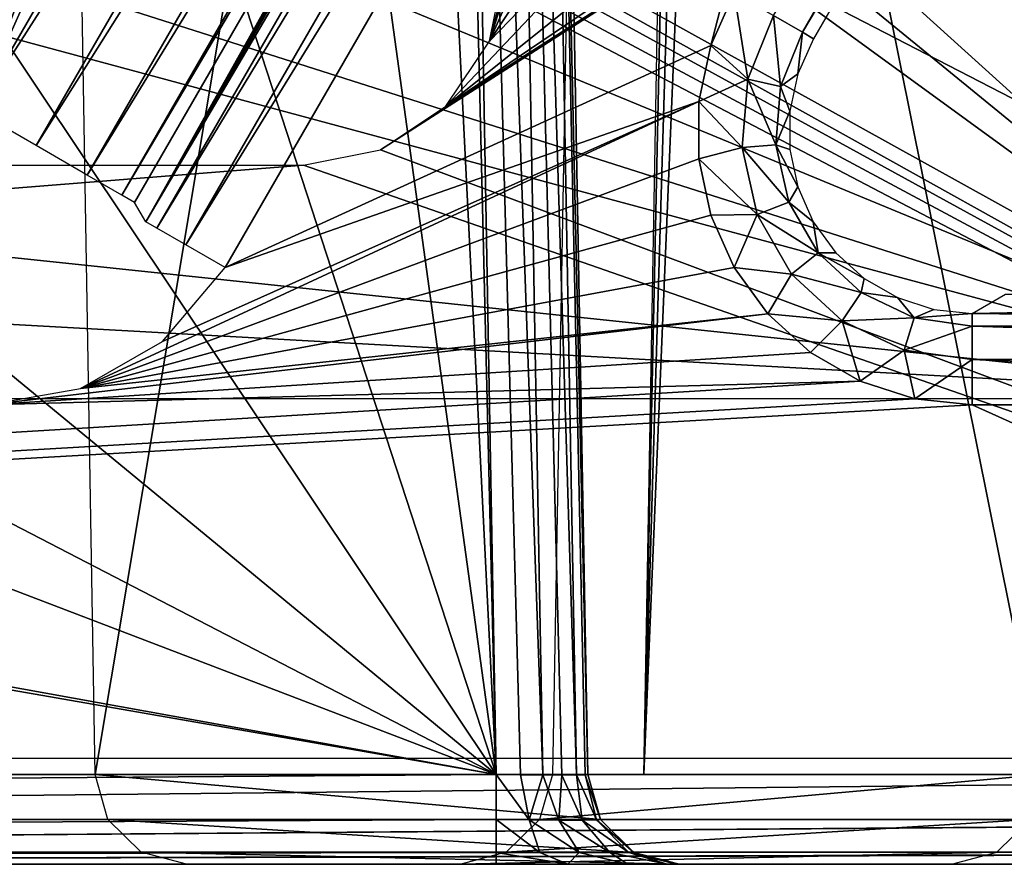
# Model space of a CAD drawing. Header units: millimetres. Extents: x -75 to 75, y -5 to 37.
# Tile 186 of 256: x 14.14 to 19.52, y -5 to -0.39. Entities that reach past the tile are written whole.
import ezdxf

# ---------------------------------------------------------------- set-up
doc = ezdxf.new("R2010")
doc.units = ezdxf.units.MM
doc.header["$LTSCALE"] = 101.851852
for name, color, linetype in [('398', 7, 'CONTINUOUS'), ('413', 7, 'CONTINUOUS'), ('550', 7, 'CONTINUOUS'), ('552', 7, 'CONTINUOUS'), ('553', 7, 'CONTINUOUS'), ('567', 7, 'CONTINUOUS'), ('571', 7, 'CONTINUOUS'), ('585', 7, 'CONTINUOUS'), ('602', 7, 'CONTINUOUS'), ('607', 7, 'CONTINUOUS'), ('611', 7, 'CONTINUOUS'), ('612', 7, 'CONTINUOUS'), ('663', 7, 'CONTINUOUS'), ('675', 7, 'CONTINUOUS'), ('681', 7, 'CONTINUOUS'), ('718', 7, 'CONTINUOUS'), ('734', 7, 'CONTINUOUS'), ('758', 7, 'CONTINUOUS'), ('761', 7, 'CONTINUOUS'), ('763', 7, 'CONTINUOUS'), ('778', 7, 'CONTINUOUS'), ('781', 7, 'CONTINUOUS'), ('782', 7, 'CONTINUOUS')]:
    doc.layers.add(name, color=color, linetype=linetype)

msp = doc.modelspace()

# ---------------------------------------------------------------- linework, layer by layer
at = {"layer": '398', "color": 251, "linetype": 'Continuous', "true_color": 0x464b4f}
for points in [[(19.0078, 8.2572, 160.5), (19.0881, 7.0358, 160.5), (16.7084, -0.5047, 160.5), (19.0078, 8.2572, 160.5)], [(16.793, -0.0814, 160.5), (19.0078, 8.2572, 160.5), (16.7084, -0.5047, 160.5), (16.793, -0.0814, 160.5)], [(19.0881, 7.0358, 160.5), (19.5419, 5.8989, 160.5), (16.7084, -0.5047, 160.5), (19.0881, 7.0358, 160.5)], [(19.5419, 5.8989, 160.5), (20.3248, 4.958, 160.5), (16.7084, -0.5047, 160.5), (19.5419, 5.8989, 160.5)], [(20.3248, 4.958, 160.5), (21.3602, 4.305, 160.5), (16.7084, -0.5047, 160.5), (20.3248, 4.958, 160.5)], [(16.4695, -0.8606, 160.5), (24.905, 4.538, 160.5), (16.1132, -1.098, 160.5), (16.4695, -0.8606, 160.5)], [(24.905, 4.538, 160.5), (25, -4.4214, 160.5), (16.1132, -1.098, 160.5), (24.905, 4.538, 160.5)], [(23.7682, 4.0842, 160.5), (24.905, 4.538, 160.5), (16.4695, -0.8606, 160.5), (23.7682, 4.0842, 160.5)], [(16.7084, -0.5047, 160.5), (21.3602, 4.305, 160.5), (16.4695, -0.8606, 160.5), (16.7084, -0.5047, 160.5)], [(21.3602, 4.305, 160.5), (22.5467, 4.0039, 160.5), (16.4695, -0.8606, 160.5), (21.3602, 4.305, 160.5)], [(22.5467, 4.0039, 160.5), (23.7682, 4.0842, 160.5), (16.4695, -0.8606, 160.5), (22.5467, 4.0039, 160.5)], [(16.1132, -1.098, 160.5), (25, -4.4214, 160.5), (15.6931, -1.1814, 160.5), (16.1132, -1.098, 160.5)], [(15.6931, -1.1814, 160.5), (-25, -4.4214, 160.5), (6.1335, -1.1814, 160.5), (15.6931, -1.1814, 160.5)], [(25, -4.4214, 160.5), (-25, -4.4214, 160.5), (15.6931, -1.1814, 160.5), (25, -4.4214, 160.5)]]:
    msp.add_3dface(points, dxfattribs=at)
at = {"layer": '413', "color": 251, "linetype": 'Continuous', "true_color": 0x464b4f}
for points in [[(15.8017, 8.6055, 162.5), (15.8017, 2.6098, 162.5), (21.4039, -2.456, 162.5), (15.8017, 8.6055, 162.5)], [(18.4178, 5.7264, 162.5), (15.8017, 8.6055, 162.5), (21.4039, -2.456, 162.5), (18.4178, 5.7264, 162.5)], [(19.1645, 4.6035, 162.5), (18.4178, 5.7264, 162.5), (21.4039, -2.456, 162.5), (19.1645, 4.6035, 162.5)], [(20.1849, 3.7219, 162.5), (19.1645, 4.6035, 162.5), (21.4039, -2.456, 162.5), (20.1849, 3.7219, 162.5)], [(15.8017, 2.6098, 162.5), (15.7643, 2.1535, 162.5), (21.4039, -2.456, 162.5), (15.8017, 2.6098, 162.5)], [(15.7643, 2.1535, 162.5), (15.6586, 1.726, 162.5), (21.4039, -2.456, 162.5), (15.7643, 2.1535, 162.5)], [(15.6586, 1.726, 162.5), (15.2588, 0.9528, 162.5), (21.4039, -2.456, 162.5), (15.6586, 1.726, 162.5)], [(15.2588, 0.9528, 162.5), (14.6411, 0.3399, 162.5), (21.4039, -2.456, 162.5), (15.2588, 0.9528, 162.5)], [(14.6411, 0.3399, 162.5), (13.8653, -0.0536, 162.5), (21.4039, -2.456, 162.5), (14.6411, 0.3399, 162.5)], [(13.8653, -0.0536, 162.5), (13.0018, -0.1901, 162.5), (21.4039, -2.456, 162.5), (13.8653, -0.0536, 162.5)], [(13.0018, -0.1901, 162.5), (6.6597, -0.9015, 162.5), (21.4039, -2.456, 162.5), (13.0018, -0.1901, 162.5)], [(21.4039, -2.456, 162.5), (-6.6597, -0.9015, 162.5), (-21.4039, -2.456, 162.5), (21.4039, -2.456, 162.5)], [(6.6597, -0.9015, 162.5), (-6.6597, -0.9015, 162.5), (21.4039, -2.456, 162.5), (6.6597, -0.9015, 162.5)]]:
    msp.add_3dface(points, dxfattribs=at)
at = {"layer": '550', "color": 251, "linetype": 'Continuous', "true_color": 0x565d62}
for points in [[(15.2642, -1.7415, 160), (19.5129, 5.6175, 160), (17.9162, -0.5282, 160), (15.2642, -1.7415, 160)], [(19.5129, 5.6175, 160), (18.0438, -0.2417, 160), (17.9162, -0.5282, 160), (19.5129, 5.6175, 160)], [(17.851, -0.8349, 160), (15.2642, -1.7415, 160), (17.9162, -0.5282, 160), (17.851, -0.8349, 160)], [(17.8509, -1.1484, 160), (14.4758, -2.4018, 160), (17.851, -0.8349, 160), (17.8509, -1.1484, 160)], [(14.4758, -2.4018, 160), (14.9235, -2.1454, 160), (17.851, -0.8349, 160), (14.4758, -2.4018, 160)], [(14.9235, -2.1454, 160), (15.2642, -1.7415, 160), (17.851, -0.8349, 160), (14.9235, -2.1454, 160)], [(17.916, -1.4549, 160), (14.4758, -2.4018, 160), (17.8509, -1.1484, 160), (17.916, -1.4549, 160)], [(18.0434, -1.7413, 160), (14.4758, -2.4018, 160), (17.916, -1.4549, 160), (18.0434, -1.7413, 160)], [(18.2276, -1.9948, 160), (14.4758, -2.4018, 160), (18.0434, -1.7413, 160), (18.2276, -1.9948, 160)], [(18.4604, -2.2046, 160), (13.9654, -2.4913, 160), (18.2276, -1.9948, 160), (18.4604, -2.2046, 160)], [(13.9654, -2.4913, 160), (14.4758, -2.4018, 160), (18.2276, -1.9948, 160), (13.9654, -2.4913, 160)], [(18.4604, -2.2046, 160), (18.7318, -2.3614, 160), (13.9654, -2.4913, 160), (18.4604, -2.2046, 160)], [(18.7318, -2.3614, 160), (19.0302, -2.4585, 160), (-24.9125, -5, 160), (18.7318, -2.3614, 160)], [(-24.9125, -5, 160), (13.9654, -2.4913, 160), (18.7318, -2.3614, 160), (-24.9125, -5, 160)], [(19.0302, -2.4585, 160), (19.3426, -2.4913, 160), (-24.9125, -5, 160), (19.0302, -2.4585, 160)], [(-24.9125, -5, 160), (19.3426, -2.4913, 160), (24.9125, -5, 160), (-24.9125, -5, 160)], [(19.3426, -2.4913, 160), (24.9917, -2.4913, 160), (24.9125, -5, 160), (19.3426, -2.4913, 160)]]:
    msp.add_3dface(points, dxfattribs=at)
at = {"layer": '552', "color": 251, "linetype": 'Continuous', "true_color": 0x565d62}
for points in [[(20.5297, -5, 169.7468), (-24.9125, -5, 160), (24.9125, -5, 169.7468), (20.5297, -5, 169.7468)], [(-24.9125, -5, 160), (24.9125, -5, 160), (24.9125, -5, 169.7468), (-24.9125, -5, 160)], [(-24.9125, -5, 160), (20.5297, -5, 169.7468), (16.7446, -5, 169.7468), (-24.9125, -5, 160)], [(-24.9125, -5, 160), (16.7446, -5, 169.7468), (-16.7446, -5, 169.7468), (-24.9125, -5, 160)], [(-17.5509, -5, 248.7532), (24.9125, -5, 250.2468), (-24.9125, -5, 248.7532), (-17.5509, -5, 248.7532)], [(24.9125, -5, 250.2468), (1.7467, -5, 250.2468), (-24.9125, -5, 248.7532), (24.9125, -5, 250.2468)], [(24.9125, -5, 250.2468), (-17.5509, -5, 248.7532), (-14.0554, -5, 248.7532), (24.9125, -5, 250.2468)], [(14.0554, -5, 248.7532), (24.9125, -5, 250.2468), (-14.0554, -5, 248.7532), (14.0554, -5, 248.7532)], [(14.4306, -5, 248.6801), (17.5509, -5, 248.7532), (14.0554, -5, 248.7532), (14.4306, -5, 248.6801)], [(17.5509, -5, 248.7532), (24.9125, -5, 250.2468), (14.0554, -5, 248.7532), (17.5509, -5, 248.7532)], [(14.7503, -5, 248.4723), (17.1605, -5, 248.6738), (14.4306, -5, 248.6801), (14.7503, -5, 248.4723)], [(17.1605, -5, 248.6738), (17.5509, -5, 248.7532), (14.4306, -5, 248.6801), (17.1605, -5, 248.6738)], [(14.9689, -5, 248.16), (16.8324, -5, 248.4486), (14.7503, -5, 248.4723), (14.9689, -5, 248.16)], [(16.8324, -5, 248.4486), (17.1605, -5, 248.6738), (14.7503, -5, 248.4723), (16.8324, -5, 248.4486)], [(16.6181, -5, 248.1133), (16.8324, -5, 248.4486), (14.9689, -5, 248.16), (16.6181, -5, 248.1133)], [(15.0547, -5, 247.7882), (16.6181, -5, 248.1133), (14.9689, -5, 248.16), (15.0547, -5, 247.7882)], [(17.7438, -5, 170.7816), (16.5517, -5, 247.7184), (15.0547, -5, 247.7882), (17.7438, -5, 170.7816)], [(16.5517, -5, 247.7184), (16.6181, -5, 248.1133), (15.0547, -5, 247.7882), (16.5517, -5, 247.7184)], [(19.2307, -5, 171.0013), (16.5517, -5, 247.7184), (17.7438, -5, 170.7816), (19.2307, -5, 171.0013)], [(16.7446, -5, 169.7468), (20.042, -5, 169.8418), (17.135, -5, 169.8262), (16.7446, -5, 169.7468)], [(20.5297, -5, 169.7468), (20.042, -5, 169.8418), (16.7446, -5, 169.7468), (20.5297, -5, 169.7468)], [(17.135, -5, 169.8262), (20.042, -5, 169.8418), (17.4631, -5, 170.0514), (17.135, -5, 169.8262)], [(17.4631, -5, 170.0514), (19.6264, -5, 170.112), (17.6774, -5, 170.3867), (17.4631, -5, 170.0514)], [(20.042, -5, 169.8418), (19.6264, -5, 170.112), (17.4631, -5, 170.0514), (20.042, -5, 169.8418)], [(24.9125, -5, 248.7532), (24.9125, -5, 250.2468), (17.5509, -5, 248.7532), (24.9125, -5, 248.7532)], [(17.6774, -5, 170.3867), (19.3422, -5, 170.518), (17.7304, -5, 170.58), (17.6774, -5, 170.3867)], [(19.6264, -5, 170.112), (19.3422, -5, 170.518), (17.6774, -5, 170.3867), (19.6264, -5, 170.112)], [(17.7304, -5, 170.58), (19.2307, -5, 171.0013), (17.7438, -5, 170.7816), (17.7304, -5, 170.58)], [(19.3422, -5, 170.518), (19.2307, -5, 171.0013), (17.7304, -5, 170.58), (19.3422, -5, 170.518)]]:
    msp.add_3dface(points, dxfattribs=at)
at = {"layer": '553', "color": 251, "linetype": 'Continuous', "true_color": 0x565d62}
for points in [[(18.0882, 6.3598, 167.5), (13.9046, -0.8864, 167.5), (17.5297, 7.2702, 167.5), (18.0882, 6.3598, 167.5)], [(17.5297, 7.2702, 167.5), (13.9046, -0.8864, 167.5), (16.4459, 5.7628, 167.5), (17.5297, 7.2702, 167.5)], [(16.4459, 5.7628, 167.5), (13.9046, -0.8864, 167.5), (15.2, 3.4862, 167.5), (16.4459, 5.7628, 167.5)], [(15.2, 3.4862, 167.5), (13.9046, -0.8864, 167.5), (13.4665, 1.5548, 167.5), (15.2, 3.4862, 167.5)]]:
    msp.add_3dface(points, dxfattribs=at)
at = {"layer": '567', "color": 251, "linetype": 'Continuous', "true_color": 0x565d62}
for points in [[(24.9917, -1.9914, 160.4913), (19.3426, -1.9914, 160.4913), (24.8865, -1.8862, 166.5175), (24.9917, -1.9914, 160.4913)], [(19.3426, -1.9914, 160.4913), (19.5248, -1.8862, 166.5175), (24.8865, -1.8862, 166.5175), (19.3426, -1.9914, 160.4913)]]:
    msp.add_3dface(points, dxfattribs=at)
at = {"layer": '571', "color": 251, "linetype": 'Continuous', "true_color": 0x565d62}
for points in [[(14.8313, -1.4915, 160.4913), (14.7705, -1.3863, 166.5175), (18.9541, 5.8599, 166.5175), (14.8313, -1.4915, 160.4913)], [(19.08, 5.8674, 160.4913), (14.8313, -1.4915, 160.4913), (19.0144, 5.8634, 163.6293), (19.08, 5.8674, 160.4913)], [(19.0144, 5.8634, 163.6293), (14.8313, -1.4915, 160.4913), (18.9541, 5.8599, 166.5175), (19.0144, 5.8634, 163.6293)]]:
    msp.add_3dface(points, dxfattribs=at)
at = {"layer": '585', "color": 251, "linetype": 'Continuous', "true_color": 0x565d62}
for points in [[(13.9046, -0.8864, 167.5), (18.0882, 6.3598, 167.5), (18.4162, 6.1705, 167.4255), (13.9046, -0.8864, 167.5)], [(14.2326, -1.0757, 167.4255), (13.9046, -0.8864, 167.5), (18.4162, 6.1705, 167.4255), (14.2326, -1.0757, 167.4255)], [(18.6953, 6.0094, 167.2132), (14.2326, -1.0757, 167.4255), (18.4162, 6.1705, 167.4255), (18.6953, 6.0094, 167.2132)], [(14.5117, -1.2368, 167.2132), (14.2326, -1.0757, 167.4255), (18.6953, 6.0094, 167.2132), (14.5117, -1.2368, 167.2132)], [(18.8839, 5.9004, 166.8947), (14.5117, -1.2368, 167.2132), (18.6953, 6.0094, 167.2132), (18.8839, 5.9004, 166.8947)], [(14.7003, -1.3458, 166.8947), (14.5117, -1.2368, 167.2132), (18.8839, 5.9004, 166.8947), (14.7003, -1.3458, 166.8947)], [(18.9541, 5.8599, 166.5175), (14.7003, -1.3458, 166.8947), (18.8839, 5.9004, 166.8947), (18.9541, 5.8599, 166.5175)], [(18.9541, 5.8599, 166.5175), (14.7705, -1.3863, 166.5175), (14.7003, -1.3458, 166.8947), (18.9541, 5.8599, 166.5175)]]:
    msp.add_3dface(points, dxfattribs=at)
at = {"layer": '602', "color": 251, "linetype": 'Continuous', "true_color": 0x565d62}
for points in [[(14.8313, -1.4915, 160.4913), (19.08, 5.8674, 160.4913), (19.1405, 5.8325, 160.245), (14.8313, -1.4915, 160.4913)], [(14.8313, -1.4915, 160.4913), (19.1405, 5.8325, 160.245), (14.8918, -1.5264, 160.245), (14.8313, -1.4915, 160.4913)], [(19.1405, 5.8325, 160.245), (19.2986, 5.7412, 160.0655), (14.8918, -1.5264, 160.245), (19.1405, 5.8325, 160.245)], [(14.8918, -1.5264, 160.245), (19.2986, 5.7412, 160.0655), (15.0499, -1.6177, 160.0655), (14.8918, -1.5264, 160.245)], [(19.2986, 5.7412, 160.0655), (19.5129, 5.6175, 160), (15.0499, -1.6177, 160.0655), (19.2986, 5.7412, 160.0655)], [(19.5129, 5.6175, 160), (15.2642, -1.7415, 160), (15.0499, -1.6177, 160.0655), (19.5129, 5.6175, 160)]]:
    msp.add_3dface(points, dxfattribs=at)
at = {"layer": '607', "color": 251, "linetype": 'Continuous', "true_color": 0x565d62}
for points in [[(18.4164, -0.4568, 160.2452), (18.2581, -0.3654, 160.0655), (21.3206, 4.5738, 160.245), (18.4164, -0.4568, 160.2452)], [(21.3811, 4.5389, 160.4913), (18.4164, -0.4568, 160.2452), (21.3206, 4.5738, 160.245), (21.3811, 4.5389, 160.4913)], [(18.4767, -0.4917, 160.4913), (18.4164, -0.4568, 160.2452), (21.3811, 4.5389, 160.4913), (18.4767, -0.4917, 160.4913)]]:
    msp.add_3dface(points, dxfattribs=at)
at = {"layer": '611', "color": 251, "linetype": 'Continuous', "true_color": 0x565d62}
for points in [[(19.3426, -1.9914, 160.4913), (24.9917, -2.0611, 160.2452), (19.3426, -2.0611, 160.2452), (19.3426, -1.9914, 160.4913)], [(19.3426, -1.9914, 160.4913), (24.9917, -1.9914, 160.4913), (24.9917, -2.0611, 160.2452), (19.3426, -1.9914, 160.4913)], [(24.9917, -2.0611, 160.2452), (24.9917, -2.2439, 160.0655), (19.3426, -2.0611, 160.2452), (24.9917, -2.0611, 160.2452)], [(19.3426, -2.0611, 160.2452), (24.9917, -2.2439, 160.0655), (19.3426, -2.2439, 160.0655), (19.3426, -2.0611, 160.2452)], [(24.9917, -2.4913, 160), (19.3426, -2.4913, 160), (19.3426, -2.2439, 160.0655), (24.9917, -2.4913, 160)], [(24.9917, -2.2439, 160.0655), (24.9917, -2.4913, 160), (19.3426, -2.2439, 160.0655), (24.9917, -2.2439, 160.0655)]]:
    msp.add_3dface(points, dxfattribs=at)
at = {"layer": '612', "color": 251, "linetype": 'Continuous', "true_color": 0x565d62}
for points in [[(17.9162, -0.5282, 160), (18.0438, -0.2417, 160), (18.1182, -0.7122, 160.0635), (17.9162, -0.5282, 160)], [(18.0438, -0.2417, 160), (18.2581, -0.3654, 160.0655), (18.1182, -0.7122, 160.0635), (18.0438, -0.2417, 160)], [(18.1182, -0.7122, 160.0635), (18.2581, -0.3654, 160.0655), (18.2978, -0.7532, 160.2417), (18.1182, -0.7122, 160.0635)], [(18.2581, -0.3654, 160.0655), (18.4164, -0.4568, 160.2452), (18.2978, -0.7532, 160.2417), (18.2581, -0.3654, 160.0655)], [(18.2978, -0.7532, 160.2417), (18.4164, -0.4568, 160.2452), (18.3916, -0.6827, 160.4883), (18.2978, -0.7532, 160.2417)], [(18.4164, -0.4568, 160.2452), (18.4767, -0.4917, 160.4913), (18.3916, -0.6827, 160.4883), (18.4164, -0.4568, 160.2452)], [(17.851, -0.8349, 160), (17.9162, -0.5282, 160), (18.1182, -0.7122, 160.0635), (17.851, -0.8349, 160)], [(18.348, -0.8872, 160.4859), (18.2978, -0.7532, 160.2417), (18.3916, -0.6827, 160.4883), (18.348, -0.8872, 160.4859)], [(18.0876, -1.0857, 160.0621), (17.851, -0.8349, 160), (18.1182, -0.7122, 160.0635), (18.0876, -1.0857, 160.0621)], [(18.0876, -1.0857, 160.0621), (18.1182, -0.7122, 160.0635), (18.2723, -1.0719, 160.2392), (18.0876, -1.0857, 160.0621)], [(18.2723, -1.0719, 160.2392), (18.1182, -0.7122, 160.0635), (18.2978, -0.7532, 160.2417), (18.2723, -1.0719, 160.2392)], [(18.2723, -1.0719, 160.2392), (18.2978, -0.7532, 160.2417), (18.348, -0.8872, 160.4859), (18.2723, -1.0719, 160.2392)], [(17.8509, -1.1484, 160), (17.851, -0.8349, 160), (18.0876, -1.0857, 160.0621), (17.8509, -1.1484, 160)], [(18.348, -1.0962, 160.4841), (18.2723, -1.0719, 160.2392), (18.348, -0.8872, 160.4859), (18.348, -1.0962, 160.4841)], [(18.3427, -1.3841, 160.2379), (18.0876, -1.0857, 160.0621), (18.2723, -1.0719, 160.2392), (18.3427, -1.3841, 160.2379)], [(18.3427, -1.3841, 160.2379), (18.2723, -1.0719, 160.2392), (18.3913, -1.3006, 160.4829), (18.3427, -1.3841, 160.2379)], [(18.3913, -1.3006, 160.4829), (18.2723, -1.0719, 160.2392), (18.348, -1.0962, 160.4841), (18.3913, -1.3006, 160.4829)], [(18.1698, -1.4519, 160.0614), (17.8509, -1.1484, 160), (18.0876, -1.0857, 160.0621), (18.1698, -1.4519, 160.0614)], [(18.1698, -1.4519, 160.0614), (18.0876, -1.0857, 160.0621), (18.3427, -1.3841, 160.2379), (18.1698, -1.4519, 160.0614)], [(17.916, -1.4549, 160), (17.8509, -1.1484, 160), (18.1698, -1.4519, 160.0614), (17.916, -1.4549, 160)], [(18.4762, -1.4915, 160.4826), (18.3427, -1.3841, 160.2379), (18.3913, -1.3006, 160.4829), (18.4762, -1.4915, 160.4826)], [(18.5028, -1.6613, 160.2379), (18.1698, -1.4519, 160.0614), (18.3427, -1.3841, 160.2379), (18.5028, -1.6613, 160.2379)], [(18.5028, -1.6613, 160.2379), (18.3427, -1.3841, 160.2379), (18.4762, -1.4915, 160.4826), (18.5028, -1.6613, 160.2379)], [(18.0434, -1.7413, 160), (17.916, -1.4549, 160), (18.1698, -1.4519, 160.0614), (18.0434, -1.7413, 160)], [(18.3575, -1.7771, 160.0614), (18.0434, -1.7413, 160), (18.1698, -1.4519, 160.0614), (18.3575, -1.7771, 160.0614)], [(18.3575, -1.7771, 160.0614), (18.1698, -1.4519, 160.0614), (18.5028, -1.6613, 160.2379), (18.3575, -1.7771, 160.0614)], [(18.599, -1.6606, 160.4829), (18.5028, -1.6613, 160.2379), (18.4762, -1.4915, 160.4826), (18.599, -1.6606, 160.4829)], [(18.7379, -1.8783, 160.2392), (18.3575, -1.7771, 160.0614), (18.5028, -1.6613, 160.2379), (18.7379, -1.8783, 160.2392)], [(18.7543, -1.8004, 160.4841), (18.5028, -1.6613, 160.2379), (18.599, -1.6606, 160.4829), (18.7543, -1.8004, 160.4841)], [(18.7379, -1.8783, 160.2392), (18.5028, -1.6613, 160.2379), (18.7543, -1.8004, 160.4841), (18.7379, -1.8783, 160.2392)], [(18.2276, -1.9948, 160), (18.0434, -1.7413, 160), (18.3575, -1.7771, 160.0614), (18.2276, -1.9948, 160)], [(18.6336, -2.0314, 160.0621), (18.2276, -1.9948, 160), (18.3575, -1.7771, 160.0614), (18.6336, -2.0314, 160.0621)], [(18.6336, -2.0314, 160.0621), (18.3575, -1.7771, 160.0614), (18.7379, -1.8783, 160.2392), (18.6336, -2.0314, 160.0621)], [(18.9352, -1.9049, 160.4859), (18.7379, -1.8783, 160.2392), (18.7543, -1.8004, 160.4841), (18.9352, -1.9049, 160.4859)], [(19.0267, -2.0156, 160.2417), (18.6336, -2.0314, 160.0621), (18.7379, -1.8783, 160.2392), (19.0267, -2.0156, 160.2417)], [(19.0267, -2.0156, 160.2417), (18.7379, -1.8783, 160.2392), (18.9352, -1.9049, 160.4859), (19.0267, -2.0156, 160.2417)], [(19.1343, -1.9696, 160.4883), (19.0267, -2.0156, 160.2417), (18.9352, -1.9049, 160.4859), (19.1343, -1.9696, 160.4883)], [(19.3426, -1.9914, 160.4913), (19.0267, -2.0156, 160.2417), (19.1343, -1.9696, 160.4883), (19.3426, -1.9914, 160.4913)], [(18.4604, -2.2046, 160), (18.2276, -1.9948, 160), (18.6336, -2.0314, 160.0621), (18.4604, -2.2046, 160)], [(18.7318, -2.3614, 160), (18.4604, -2.2046, 160), (18.6336, -2.0314, 160.0621), (18.7318, -2.3614, 160)], [(18.9724, -2.1916, 160.0635), (18.6336, -2.0314, 160.0621), (19.0267, -2.0156, 160.2417), (18.9724, -2.1916, 160.0635)], [(18.9724, -2.1916, 160.0635), (18.7318, -2.3614, 160), (18.6336, -2.0314, 160.0621), (18.9724, -2.1916, 160.0635)], [(19.3426, -2.0611, 160.2452), (18.9724, -2.1916, 160.0635), (19.0267, -2.0156, 160.2417), (19.3426, -2.0611, 160.2452)], [(19.3426, -1.9914, 160.4913), (19.3426, -2.0611, 160.2452), (19.0267, -2.0156, 160.2417), (19.3426, -1.9914, 160.4913)], [(19.3426, -2.0611, 160.2452), (19.3426, -2.2439, 160.0655), (18.9724, -2.1916, 160.0635), (19.3426, -2.0611, 160.2452)], [(19.0302, -2.4585, 160), (18.7318, -2.3614, 160), (18.9724, -2.1916, 160.0635), (19.0302, -2.4585, 160)], [(19.3426, -2.2439, 160.0655), (19.0302, -2.4585, 160), (18.9724, -2.1916, 160.0635), (19.3426, -2.2439, 160.0655)], [(19.3426, -2.4913, 160), (19.0302, -2.4585, 160), (19.3426, -2.2439, 160.0655), (19.3426, -2.4913, 160)]]:
    msp.add_3dface(points, dxfattribs=at)
at = {"layer": '663', "color": 251, "linetype": 'Continuous', "true_color": 0x565d62}
for points in [[(16.3952, 10, 170.5), (16.1358, 7.6856, 170.4596), (16.7446, -4.5087, 170.2467), (16.3952, 10, 170.5)], [(16.4823, 10, 170.5), (16.3952, 10, 170.5), (16.7446, -4.5087, 170.2467), (16.4823, 10, 170.5)], [(16.1358, 7.6856, 170.4596), (15.3676, 5.487, 170.4212), (16.7446, -4.5087, 170.2467), (16.1358, 7.6856, 170.4596)], [(15.3676, 5.487, 170.4212), (14.1293, 3.5148, 170.3868), (16.7446, -4.5087, 170.2467), (15.3676, 5.487, 170.4212)], [(14.1293, 3.5148, 170.3868), (12.4831, 1.8677, 170.3581), (16.7446, -4.5087, 170.2467), (14.1293, 3.5148, 170.3868)], [(12.4831, 1.8677, 170.3581), (10.5116, 0.6285, 170.3364), (16.7446, -4.5087, 170.2467), (12.4831, 1.8677, 170.3581)], [(10.5116, 0.6285, 170.3364), (8.3138, -0.1408, 170.323), (16.7446, -4.5087, 170.2467), (10.5116, 0.6285, 170.3364)], [(-8.3138, -0.1408, 170.323), (-16.7446, -4.5087, 170.2467), (16.7446, -4.5087, 170.2467), (-8.3138, -0.1408, 170.323)], [(-6, -0.4016, 170.3184), (-8.3138, -0.1408, 170.323), (16.7446, -4.5087, 170.2467), (-6, -0.4016, 170.3184)], [(8.3138, -0.1408, 170.323), (6, -0.4016, 170.3184), (16.7446, -4.5087, 170.2467), (8.3138, -0.1408, 170.323)], [(6, -0.4016, 170.3184), (-6, -0.4016, 170.3184), (16.7446, -4.5087, 170.2467), (6, -0.4016, 170.3184)]]:
    msp.add_3dface(points, dxfattribs=at)
at = {"layer": '675', "color": 251, "linetype": 'Continuous', "true_color": 0x565d62}
for points in [[(2.2085, 7.9429, 250.9641), (24.9125, -4.5087, 250.7467), (2.4565, 8.0087, 250.9652), (2.2085, 7.9429, 250.9641)], [(29.3507, -0.7522, 250.8123), (29.4124, -0.048, 250.8246), (2.4565, 8.0087, 250.9652), (29.3507, -0.7522, 250.8123)], [(29.1811, -1.4331, 250.8004), (29.3507, -0.7522, 250.8123), (2.4565, 8.0087, 250.9652), (29.1811, -1.4331, 250.8004)], [(28.5375, -2.6752, 250.7788), (29.1811, -1.4331, 250.8004), (2.4565, 8.0087, 250.9652), (28.5375, -2.6752, 250.7788)], [(27.5435, -3.6595, 250.7616), (28.5375, -2.6752, 250.7788), (2.4565, 8.0087, 250.9652), (27.5435, -3.6595, 250.7616)], [(26.2953, -4.291, 250.7505), (27.5435, -3.6595, 250.7616), (2.4565, 8.0087, 250.9652), (26.2953, -4.291, 250.7505)], [(24.9125, -4.5087, 250.7467), (26.2953, -4.291, 250.7505), (2.4565, 8.0087, 250.9652), (24.9125, -4.5087, 250.7467)], [(2.0263, 7.7636, 250.961), (24.9125, -4.5087, 250.7467), (2.2085, 7.9429, 250.9641), (2.0263, 7.7636, 250.961)], [(1.9566, 7.5175, 250.9567), (24.9125, -4.5087, 250.7467), (2.0263, 7.7636, 250.961), (1.9566, 7.5175, 250.9567)], [(1.7467, -4.5087, 250.7467), (24.9125, -4.5087, 250.7467), (1.9566, 7.5175, 250.9567), (1.7467, -4.5087, 250.7467)]]:
    msp.add_3dface(points, dxfattribs=at)
at = {"layer": '681', "color": 251, "linetype": 'Continuous', "true_color": 0x565d62}
for points in [[(17.2722, 7.714, 247.5225), (17.0513, -4.5087, 247.7359), (19.7303, -4.5087, 171.0187), (17.2722, 7.714, 247.5225)], [(19.8952, 7.714, 172.4113), (17.2722, 7.714, 247.5225), (19.7303, -4.5087, 171.0187), (19.8952, 7.714, 172.4113)]]:
    msp.add_3dface(points, dxfattribs=at)
at = {"layer": '718', "color": 251, "linetype": 'Continuous', "true_color": 0x565d62}
for points in [[(19.6605, -4.755, 171.0163), (19.7303, -4.5087, 171.0187), (16.9815, -4.755, 247.7334), (19.6605, -4.755, 171.0163)], [(19.7303, -4.5087, 171.0187), (17.0513, -4.5087, 247.7359), (16.9815, -4.755, 247.7334), (19.7303, -4.5087, 171.0187)], [(16.799, -4.9345, 247.7271), (19.6605, -4.755, 171.0163), (16.9815, -4.755, 247.7334), (16.799, -4.9345, 247.7271)], [(19.478, -4.9345, 171.0099), (19.6605, -4.755, 171.0163), (16.799, -4.9345, 247.7271), (19.478, -4.9345, 171.0099)], [(16.5517, -5, 247.7184), (19.2307, -5, 171.0013), (19.478, -4.9345, 171.0099), (16.5517, -5, 247.7184)], [(16.5517, -5, 247.7184), (19.478, -4.9345, 171.0099), (16.799, -4.9345, 247.7271), (16.5517, -5, 247.7184)]]:
    msp.add_3dface(points, dxfattribs=at)
at = {"layer": '734', "color": 251, "linetype": 'Continuous', "true_color": 0x565d62}
for points in [[(24.9125, -4.5087, 250.7467), (1.7467, -4.5087, 250.7467), (1.7467, -4.755, 250.6769), (24.9125, -4.5087, 250.7467)], [(24.9125, -4.755, 250.6769), (24.9125, -4.5087, 250.7467), (1.7467, -4.755, 250.6769), (24.9125, -4.755, 250.6769)], [(1.7467, -4.9345, 250.4943), (24.9125, -4.755, 250.6769), (1.7467, -4.755, 250.6769), (1.7467, -4.9345, 250.4943)], [(24.9125, -4.7575, 250.6754), (24.9125, -4.755, 250.6769), (1.7467, -4.9345, 250.4943), (24.9125, -4.7575, 250.6754)], [(24.9125, -4.9345, 250.4943), (24.9125, -4.7575, 250.6754), (1.7467, -4.9345, 250.4943), (24.9125, -4.9345, 250.4943)], [(1.7467, -5, 250.2468), (24.9125, -4.9345, 250.4943), (1.7467, -4.9345, 250.4943), (1.7467, -5, 250.2468)], [(1.7467, -5, 250.2468), (24.9125, -4.9374, 250.489), (24.9125, -4.9345, 250.4943), (1.7467, -5, 250.2468)], [(1.7467, -5, 250.2468), (24.9125, -5, 250.2468), (24.9125, -4.9374, 250.489), (1.7467, -5, 250.2468)]]:
    msp.add_3dface(points, dxfattribs=at)
at = {"layer": '758', "color": 251, "linetype": 'Continuous', "true_color": 0x565d62}
for points in [[(14.3105, 10, 247.5175), (16.9819, 10, 171.0174), (14.5551, -4.5087, 247.7708), (14.3105, 10, 247.5175)], [(16.9819, 10, 171.0174), (17.2442, -4.5087, 170.7641), (14.5551, -4.5087, 247.7708), (16.9819, 10, 171.0174)]]:
    msp.add_3dface(points, dxfattribs=at)
at = {"layer": '761', "color": 251, "linetype": 'Continuous', "true_color": 0x565d62}
for points in [[(16.7373, 10, 170.5699), (16.4823, 10, 170.5), (16.9994, -4.5121, 170.3165), (16.7373, 10, 170.5699)], [(16.4823, 10, 170.5), (16.7446, -4.5087, 170.2467), (16.8768, -4.5108, 170.2645), (16.4823, 10, 170.5)], [(16.9994, -4.5121, 170.3165), (16.4823, 10, 170.5), (16.8768, -4.5108, 170.2645), (16.9994, -4.5121, 170.3165)], [(16.921, 10, 170.7601), (16.7373, 10, 170.5699), (17.1829, -4.5121, 170.5061), (16.921, 10, 170.7601)], [(17.1829, -4.5121, 170.5061), (16.7373, 10, 170.5699), (17.1039, -4.5126, 170.399), (17.1829, -4.5121, 170.5061)], [(17.1039, -4.5126, 170.399), (16.7373, 10, 170.5699), (16.9994, -4.5121, 170.3165), (17.1039, -4.5126, 170.399)], [(17.2308, -4.5108, 170.6305), (16.921, 10, 170.7601), (17.1829, -4.5121, 170.5061), (17.2308, -4.5108, 170.6305)], [(17.2442, -4.5087, 170.7641), (16.9819, 10, 171.0174), (16.921, 10, 170.7601), (17.2442, -4.5087, 170.7641)], [(17.2442, -4.5087, 170.7641), (16.921, 10, 170.7601), (17.2308, -4.5108, 170.6305), (17.2442, -4.5087, 170.7641)]]:
    msp.add_3dface(points, dxfattribs=at)
at = {"layer": '763', "color": 251, "linetype": 'Continuous', "true_color": 0x565d62}
for points in [[(17.9236, 7.9694, 248.0354), (18.0722, 8.0087, 248.0348), (17.5509, -4.5087, 248.2533), (17.9236, 7.9694, 248.0354)], [(17.5509, -4.5087, 248.2533), (18.0722, 8.0087, 248.0348), (24.9125, -4.5087, 248.2533), (17.5509, -4.5087, 248.2533)], [(17.814, 7.8619, 248.0373), (17.9236, 7.9694, 248.0354), (17.5509, -4.5087, 248.2533), (17.814, 7.8619, 248.0373)], [(18.0722, 8.0087, 248.0348), (29.4827, 8.0087, 248.0348), (24.9125, -4.5087, 248.2533), (18.0722, 8.0087, 248.0348)], [(17.7718, 7.714, 248.0399), (17.814, 7.8619, 248.0373), (17.5509, -4.5087, 248.2533), (17.7718, 7.714, 248.0399)]]:
    msp.add_3dface(points, dxfattribs=at)
at = {"layer": '778', "color": 251, "linetype": 'Continuous', "true_color": 0x565d62}
for points in [[(16.7446, -4.755, 170.1769), (16.7446, -4.5087, 170.2467), (-16.7446, -4.755, 170.1769), (16.7446, -4.755, 170.1769)], [(16.7446, -4.5087, 170.2467), (-16.7446, -4.5087, 170.2467), (-16.7446, -4.755, 170.1769), (16.7446, -4.5087, 170.2467)], [(-16.7446, -4.9346, 169.9941), (16.7446, -4.755, 170.1769), (-16.7446, -4.755, 170.1769), (-16.7446, -4.9346, 169.9941)], [(16.7446, -4.9346, 169.9941), (16.7446, -4.755, 170.1769), (-16.7446, -4.9346, 169.9941), (16.7446, -4.9346, 169.9941)], [(-16.7446, -5, 169.7468), (16.7446, -5, 169.7468), (16.7446, -4.9346, 169.9941), (-16.7446, -5, 169.7468)], [(-16.7446, -5, 169.7468), (16.7446, -4.9346, 169.9941), (-16.7446, -4.9346, 169.9941), (-16.7446, -5, 169.7468)]]:
    msp.add_3dface(points, dxfattribs=at)
at = {"layer": '781', "color": 251, "linetype": 'Continuous', "true_color": 0x565d62}
for points in [[(14.6249, -4.755, 247.7732), (14.5551, -4.5087, 247.7708), (17.314, -4.755, 170.7666), (14.6249, -4.755, 247.7732)], [(14.5551, -4.5087, 247.7708), (17.2442, -4.5087, 170.7641), (17.314, -4.755, 170.7666), (14.5551, -4.5087, 247.7708)], [(17.4967, -4.9346, 170.7729), (14.6249, -4.755, 247.7732), (17.314, -4.755, 170.7666), (17.4967, -4.9346, 170.7729)], [(14.8073, -4.9345, 247.7796), (14.6249, -4.755, 247.7732), (17.4967, -4.9346, 170.7729), (14.8073, -4.9345, 247.7796)], [(17.7438, -5, 170.7816), (15.0547, -5, 247.7882), (14.8073, -4.9345, 247.7796), (17.7438, -5, 170.7816)], [(17.7438, -5, 170.7816), (14.8073, -4.9345, 247.7796), (17.4967, -4.9346, 170.7729), (17.7438, -5, 170.7816)]]:
    msp.add_3dface(points, dxfattribs=at)
at = {"layer": '782', "color": 251, "linetype": 'Continuous', "true_color": 0x565d62}
for points in [[(16.8768, -4.5108, 170.2645), (16.7446, -4.5087, 170.2467), (16.9248, -4.7571, 170.2049), (16.8768, -4.5108, 170.2645)], [(16.7446, -4.5087, 170.2467), (16.7446, -4.755, 170.1769), (16.9248, -4.7571, 170.2049), (16.7446, -4.5087, 170.2467)], [(16.9994, -4.5121, 170.3165), (16.8768, -4.5108, 170.2645), (16.9248, -4.7571, 170.2049), (16.9994, -4.5121, 170.3165)], [(17.087, -4.7582, 170.2889), (16.9994, -4.5121, 170.3165), (16.9248, -4.7571, 170.2049), (17.087, -4.7582, 170.2889)], [(17.1039, -4.5126, 170.399), (16.9994, -4.5121, 170.3165), (17.087, -4.7582, 170.2889), (17.1039, -4.5126, 170.399)], [(17.214, -4.7582, 170.4204), (17.1039, -4.5126, 170.399), (17.087, -4.7582, 170.2889), (17.214, -4.7582, 170.4204)], [(17.1829, -4.5121, 170.5061), (17.1039, -4.5126, 170.399), (17.214, -4.7582, 170.4204), (17.1829, -4.5121, 170.5061)], [(17.2308, -4.5108, 170.6305), (17.1829, -4.5121, 170.5061), (17.2923, -4.7571, 170.5854), (17.2308, -4.5108, 170.6305)], [(17.2923, -4.7571, 170.5854), (17.1829, -4.5121, 170.5061), (17.214, -4.7582, 170.4204), (17.2923, -4.7571, 170.5854)], [(17.2442, -4.5087, 170.7641), (17.2308, -4.5108, 170.6305), (17.314, -4.755, 170.7666), (17.2442, -4.5087, 170.7641)], [(17.314, -4.755, 170.7666), (17.2308, -4.5108, 170.6305), (17.2923, -4.7571, 170.5854), (17.314, -4.755, 170.7666)], [(16.9248, -4.7571, 170.2049), (16.7446, -4.755, 170.1769), (16.9828, -4.9358, 170.0306), (16.9248, -4.7571, 170.2049)], [(16.7446, -4.755, 170.1769), (16.7446, -4.9346, 169.9941), (16.9828, -4.9358, 170.0306), (16.7446, -4.755, 170.1769)], [(17.1973, -4.9364, 170.1415), (16.9248, -4.7571, 170.2049), (16.9828, -4.9358, 170.0306), (17.1973, -4.9364, 170.1415)], [(17.087, -4.7582, 170.2889), (16.9248, -4.7571, 170.2049), (17.1973, -4.9364, 170.1415), (17.087, -4.7582, 170.2889)], [(17.3652, -4.9364, 170.3153), (17.087, -4.7582, 170.2889), (17.1973, -4.9364, 170.1415), (17.3652, -4.9364, 170.3153)], [(17.214, -4.7582, 170.4204), (17.087, -4.7582, 170.2889), (17.3652, -4.9364, 170.3153), (17.214, -4.7582, 170.4204)], [(17.2923, -4.7571, 170.5854), (17.214, -4.7582, 170.4204), (17.4686, -4.9358, 170.5336), (17.2923, -4.7571, 170.5854)], [(17.4686, -4.9358, 170.5336), (17.214, -4.7582, 170.4204), (17.3652, -4.9364, 170.3153), (17.4686, -4.9358, 170.5336)], [(17.4967, -4.9346, 170.7729), (17.314, -4.755, 170.7666), (17.2923, -4.7571, 170.5854), (17.4967, -4.9346, 170.7729)], [(17.4967, -4.9346, 170.7729), (17.2923, -4.7571, 170.5854), (17.4686, -4.9358, 170.5336), (17.4967, -4.9346, 170.7729)], [(16.7446, -4.9346, 169.9941), (17.135, -5, 169.8262), (16.9828, -4.9358, 170.0306), (16.7446, -4.9346, 169.9941)], [(16.7446, -5, 169.7468), (17.135, -5, 169.8262), (16.7446, -4.9346, 169.9941), (16.7446, -5, 169.7468)], [(17.135, -5, 169.8262), (17.1973, -4.9364, 170.1415), (16.9828, -4.9358, 170.0306), (17.135, -5, 169.8262)], [(17.135, -5, 169.8262), (17.4631, -5, 170.0514), (17.1973, -4.9364, 170.1415), (17.135, -5, 169.8262)], [(17.4631, -5, 170.0514), (17.3652, -4.9364, 170.3153), (17.1973, -4.9364, 170.1415), (17.4631, -5, 170.0514)], [(17.6774, -5, 170.3867), (17.4686, -4.9358, 170.5336), (17.3652, -4.9364, 170.3153), (17.6774, -5, 170.3867)], [(17.4631, -5, 170.0514), (17.6774, -5, 170.3867), (17.3652, -4.9364, 170.3153), (17.4631, -5, 170.0514)], [(17.7438, -5, 170.7816), (17.4967, -4.9346, 170.7729), (17.4686, -4.9358, 170.5336), (17.7438, -5, 170.7816)], [(17.7304, -5, 170.58), (17.7438, -5, 170.7816), (17.4686, -4.9358, 170.5336), (17.7304, -5, 170.58)], [(17.6774, -5, 170.3867), (17.7304, -5, 170.58), (17.4686, -4.9358, 170.5336), (17.6774, -5, 170.3867)]]:
    msp.add_3dface(points, dxfattribs=at)

doc.saveas('drawing.dxf')
